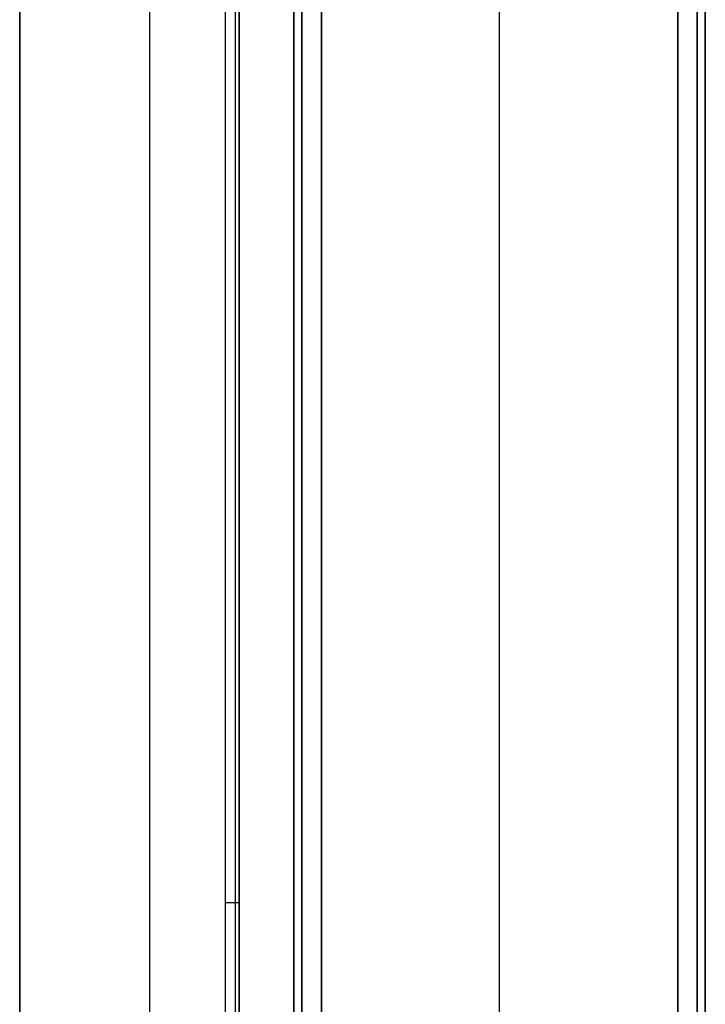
# Model space of a CAD drawing. Header units: millimetres. Extents: x 1640 to 2400, y 0 to 550.
# Tile 26 of 30: x 2350 to 2400, y 384 to 455. Entities that reach past the tile are written whole.
import ezdxf

# ---------------------------------------------------------------- set-up
doc = ezdxf.new("R2010")
doc.units = ezdxf.units.MM
doc.header["$MEASUREMENT"] = 0
doc.layers.add('Little architect__Table', color=7, linetype='Continuous', true_color=0x000000)

msp = doc.modelspace()

# ---------------------------------------------------------------- linework, layer by layer
at = {"layer": 'Little architect__Table'}
for p, q in [((2385, 0, 450), (2385, 550, 450)), ((2370, 547.549, 464.016), (2370, 2.451, 464.016)), ((2400, 2.451, 464.016), (2400, 547.549, 464.016)), ((2385, 20, 480), (2385, 530, 480)), ((2359.5, 21, 450), (2359.5, 529, 450)), ((2370, 520, 15), (2370, 278, 15)), ((2385, 30, 30), (2385, 520, 30)), ((2385, 30), (2385, 520)), ((2400, 30, 15), (2400, 520, 15)), ((2350, 75.598, 459.5), (2350, 474.402, 459.5)), ((2366, 457, 459.5), (2366, 93, 459.5)), ((2366, 457, 473.5), (2366, 93, 473.5))]:
    msp.add_line(p, q, dxfattribs=at)
for points, knots in [([(2350, 529, 450), (2350, 525, 450), (2350, 521, 450), (2350, 520, 450), (2350, 519, 450), (2350, 273, 450), (2350, 27, 450), (2350, 25.5, 450), (2350, 24, 450), (2350, 22.5, 450), (2350, 21, 450)], [-410, -410, -410, -403.517787, -403.517787, -402.70751, -402.70751, -4.051383, -4.051383, -2.43083, -2.43083, 0, 0, 0]), ([(2350, 529, 469), (2350, 525, 469), (2350, 521, 469), (2350, 520, 469), (2350, 519, 469), (2350, 273, 469), (2350, 27, 469), (2350, 25.5, 469), (2350, 24, 469), (2350, 22.5, 469), (2350, 21, 469)], [430, 430, 430, 436.482213, 436.482213, 437.29249, 437.29249, 835.948617, 835.948617, 837.56917, 837.56917, 840, 840, 840])]:
    msp.add_open_spline(points, degree=2, knots=knots, dxfattribs=at)
for points in [[(2370, 495.5, 28), (2370, 343.5, 28), (2370, 191.5, 28)], [(2370, 191.5, 2), (2370, 343.5, 2), (2370, 495.5, 2)], [(2370, 495.5, 478), (2370, 343.5, 478), (2370, 191.5, 478)], [(2370, 191.5, 452), (2370, 343.5, 452), (2370, 495.5, 452)], [(2370.586, 495.5, 29.414), (2370.586, 343.5, 29.414), (2370.586, 191.5, 29.414)], [(2370.586, 191.5, 0.586), (2370.586, 343.5, 0.586), (2370.586, 495.5, 0.586)], [(2370.586, 495.5, 479.414), (2370.586, 343.5, 479.414), (2370.586, 191.5, 479.414)], [(2370.586, 191.5, 450.586), (2370.586, 343.5, 450.586), (2370.586, 495.5, 450.586)], [(2372, 191.5, 30), (2372, 343.5, 30), (2372, 495.5, 30)], [(2372, 495.5), (2372, 343.5), (2372, 191.5)], [(2372, 191.5, 480), (2372, 343.5, 480), (2372, 495.5, 480)], [(2372, 495.5, 450), (2372, 343.5, 450), (2372, 191.5, 450)], [(2398, 495.5, 30), (2398, 343.5, 30), (2398, 191.5, 30)], [(2398, 191.5), (2398, 343.5), (2398, 495.5)], [(2398, 495.5, 480), (2398, 343.5, 480), (2398, 191.5, 480)], [(2398, 191.5, 450), (2398, 343.5, 450), (2398, 495.5, 450)], [(2399.414, 495.5, 29.414), (2399.414, 343.5, 29.414), (2399.414, 191.5, 29.414)], [(2399.414, 191.5, 0.586), (2399.414, 343.5, 0.586), (2399.414, 495.5, 0.586)], [(2399.414, 495.5, 479.414), (2399.414, 343.5, 479.414), (2399.414, 191.5, 479.414)], [(2399.414, 191.5, 450.586), (2399.414, 343.5, 450.586), (2399.414, 495.5, 450.586)], [(2400, 191.5, 28), (2400, 343.5, 28), (2400, 495.5, 28)], [(2400, 495.5, 2), (2400, 343.5, 2), (2400, 191.5, 2)], [(2400, 191.5, 478), (2400, 343.5, 478), (2400, 495.5, 478)], [(2400, 495.5, 452), (2400, 343.5, 452), (2400, 191.5, 452)], [(2365, 345, 479), (2365, 401, 479), (2365, 457, 479)], [(2365.707, 457, 478.707), (2365.707, 401, 478.707), (2365.707, 345, 478.707)], [(2366, 93, 469), (2366, 275, 469), (2366, 457, 469)], [(2366, 457, 450), (2366, 275, 450), (2366, 93, 450)], [(2366, 457, 478), (2366, 401, 478), (2366, 345, 478)]]:
    msp.add_open_spline(points, degree=2, dxfattribs=at)
msp.add_rational_spline([(2366, 390.9, 478), (2366, 390.9, 479), (2365, 390.9, 479)], [1, 0.707106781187, 1], degree=2, dxfattribs=at)

doc.saveas('drawing.dxf')
